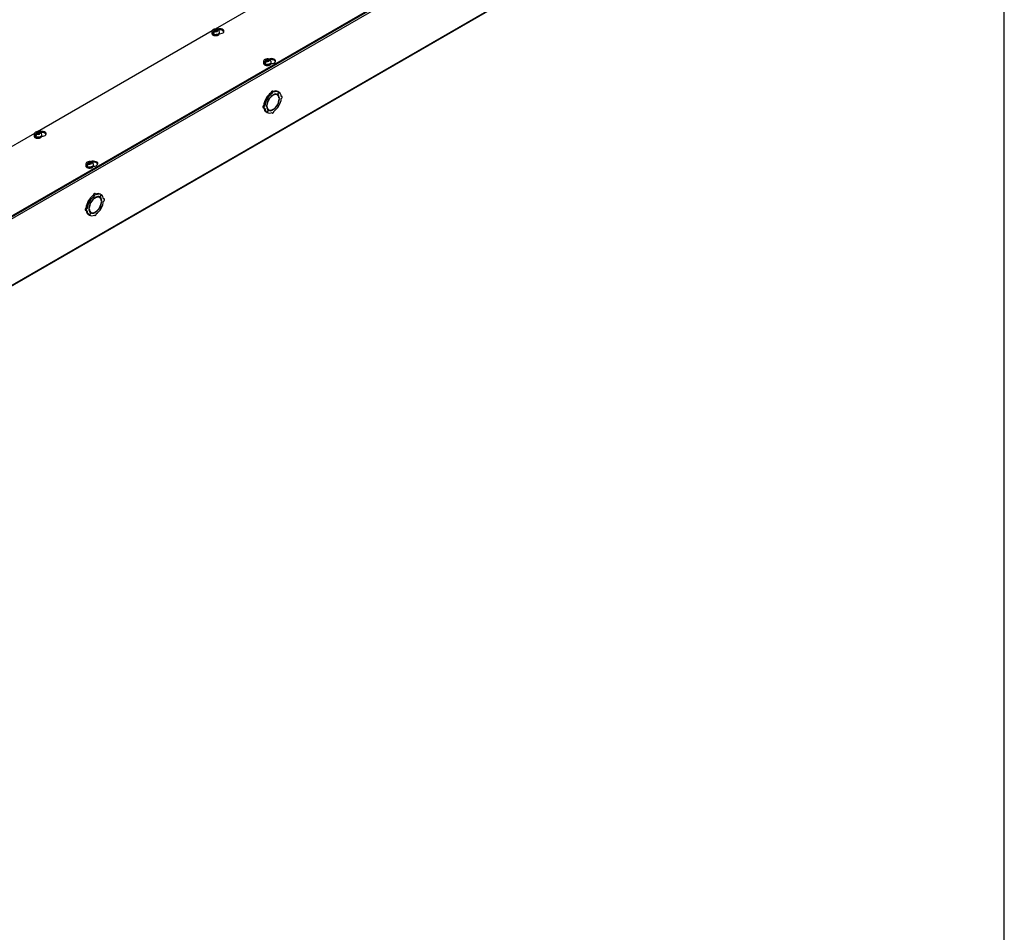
# Model space of a CAD drawing. Header units: inches. Extents: x 1 to 299, y -2 to 199.
# Tile 10 of 14: x 252 to 299, y 99 to 142. Entities that reach past the tile are written whole.
import ezdxf

# ---------------------------------------------------------------- set-up
doc = ezdxf.new("R2010")
doc.units = ezdxf.units.IN
doc.header["$MEASUREMENT"] = 0
for name, color, linetype in [('COM56308-2', 7, 'Continuous'), ('COM70722-7', 7, 'Continuous'), ('Default', 7, 'Continuous'), ('SCS19515', 7, 'Continuous')]:
    doc.layers.add(name, color=color, linetype=linetype)

# ---------------------------------------------------------------- blocks, each defined once
blk = doc.blocks.new('SE3')
at = {"layer": 'COM56308-2', "color": 7, "linetype": 'Continuous'}
for p, q in [((251.715, 132.713), (294.097, 157.182)), ((251.715, 132.666), (294.097, 157.136)), ((270.07, 146.618), (261.728, 141.802)), ((261.585, 141.719), (253.243, 136.903)), ((253.099, 136.82), (248.85, 134.367))]:
    blk.add_line(p, q, dxfattribs=at)
for centre, start_param, end_param in [((261.947, 141.699), 1.524212, 5.346834), ((261.947, 141.652), 3.341468, 5.034352), ((264.415, 140.275), 1.524212, 5.346834), ((264.415, 140.228), 3.341468, 5.034352), ((253.462, 136.8), 1.524212, 5.346834), ((253.462, 136.753), 3.341468, 5.034352), ((255.929, 135.376), 1.524212, 5.346834), ((255.929, 135.329), 3.341468, 5.034352)]:
    blk.add_ellipse(centre, major_axis=(-0.203, 0), ratio=0.57735, start_param=start_param, end_param=end_param, dxfattribs=at)
at = {"layer": 'COM70722-7', "color": 7, "linetype": 'Continuous'}
for p, q in [((294.142, 157.066), (209.289, 108.076)), ((209.271, 104.864), (294.124, 153.854)), ((209.289, 104.904), (294.142, 153.894)), ((264.45, 138.735), (264.399, 138.764)), ((264.525, 138.814), (264.474, 138.844)), ((264.7, 138.661), (264.649, 138.69)), ((264.774, 138.792), (264.712, 138.683)), ((264.714, 138.682), (264.777, 138.79)), ((264.774, 138.792), (264.723, 138.821)), ((264.777, 138.79), (264.774, 138.792)), ((264.212, 138.464), (264.161, 138.493)), ((264.161, 138.493), (264.223, 138.458)), ((264.214, 138.468), (264.163, 138.498)), ((264.225, 138.461), (264.163, 138.498)), ((264.212, 138.464), (264.274, 138.428)), ((264.276, 138.432), (264.214, 138.468)), ((264.274, 138.428), (264.223, 138.458)), ((264.276, 138.432), (264.225, 138.461)), ((264.48, 138.632), (264.463, 138.642)), ((264.48, 138.632), (264.48, 138.652)), ((264.508, 138.669), (264.508, 138.648)), ((264.714, 138.682), (264.712, 138.683)), ((264.803, 138.499), (264.784, 138.51)), ((264.785, 138.488), (264.803, 138.499)), ((264.803, 138.466), (264.785, 138.456)), ((264.921, 138.586), (264.886, 138.606)), ((264.017, 138.051), (264.068, 138.021)), ((264.099, 138.127), (264.048, 138.156)), ((264.212, 137.817), (264.161, 137.847)), ((264.185, 138.142), (264.203, 138.152)), ((264.203, 138.119), (264.185, 138.109)), ((264.203, 138.152), (264.186, 138.161)), ((264.274, 137.925), (264.212, 137.817)), ((264.214, 137.816), (264.212, 137.817)), ((264.214, 137.816), (264.276, 137.924)), ((264.237, 137.976), (264.288, 137.947)), ((264.276, 137.924), (264.274, 137.925)), ((264.429, 137.813), (264.463, 137.793)), ((264.48, 137.939), (264.461, 137.95)), ((264.48, 137.939), (264.48, 137.959)), ((264.508, 137.976), (264.508, 137.955)), ((264.712, 138.176), (264.699, 138.183)), ((264.714, 138.179), (264.701, 138.186)), ((264.712, 138.176), (264.774, 138.139)), ((264.777, 138.144), (264.714, 138.179)), ((255.726, 133.565), (255.675, 133.594)), ((255.675, 133.594), (255.738, 133.559)), ((255.729, 133.569), (255.678, 133.599)), ((255.74, 133.562), (255.678, 133.599)), ((255.726, 133.565), (255.789, 133.529)), ((255.791, 133.533), (255.729, 133.569)), ((255.789, 133.529), (255.738, 133.559)), ((255.791, 133.533), (255.74, 133.562)), ((255.965, 133.836), (255.914, 133.865)), ((255.995, 133.733), (255.978, 133.743)), ((256.04, 133.915), (255.989, 133.945)), ((255.995, 133.733), (255.995, 133.753)), ((256.023, 133.77), (256.023, 133.749)), ((256.215, 133.762), (256.164, 133.791)), ((256.289, 133.893), (256.227, 133.784)), ((256.228, 133.783), (256.227, 133.784)), ((256.228, 133.783), (256.291, 133.891)), ((256.289, 133.893), (256.238, 133.922)), ((256.291, 133.891), (256.289, 133.893)), ((256.318, 133.6), (256.299, 133.611)), ((256.3, 133.589), (256.318, 133.6)), ((256.318, 133.567), (256.3, 133.557)), ((256.435, 133.687), (256.401, 133.707)), ((255.531, 133.152), (255.582, 133.122)), ((255.614, 133.228), (255.563, 133.257)), ((255.7, 133.243), (255.717, 133.253)), ((255.717, 133.22), (255.7, 133.21)), ((255.717, 133.253), (255.701, 133.262)), ((255.752, 133.077), (255.803, 133.048)), ((255.995, 133.04), (255.975, 133.051)), ((255.995, 133.04), (255.995, 133.06)), ((256.023, 133.077), (256.023, 133.056)), ((256.227, 133.277), (256.214, 133.284)), ((256.228, 133.28), (256.216, 133.287)), ((256.227, 133.277), (256.289, 133.24)), ((256.291, 133.245), (256.228, 133.28)), ((255.726, 132.918), (255.675, 132.948)), ((255.789, 133.026), (255.726, 132.918)), ((255.729, 132.917), (255.726, 132.918)), ((255.729, 132.917), (255.791, 133.025)), ((255.791, 133.025), (255.789, 133.026)), ((255.943, 132.914), (255.978, 132.894))]:
    blk.add_line(p, q, dxfattribs=at)
for centre, major_axis, start_param, end_param in [((264.443, 138.333), (0.281, 0.487), 0.896739, 1.566433), ((264.494, 138.304), (0.281, 0.487), 0.896739, 1.566433), ((264.443, 138.79), (-0.0313, -0.0541), 3.141593, 5.497787), ((264.494, 138.76), (-0.0312, -0.0541), 2.356194, 5.497787), ((264.494, 138.304), (-0.206, -0.357), 2.404698, 3.878487), ((264.494, 138.304), (0.219, 0.379), 0.004363, 0.739668), ((264.443, 138.333), (0.281, 0.487), 0.004363, 0.620067), ((264.494, 138.304), (0.281, 0.487), 0.004363, 0.674057), ((264.443, 138.333), (-0.206, -0.357), 3.141593, 3.271499), ((264.443, 138.333), (0.219, 0.379), 5.920402, 6.166551), ((264.494, 138.304), (0.281, 0.487), 5.609128, 6.278822), ((264.443, 138.333), (-0.281, -0.487), 4.716752, 5.386446), ((264.494, 138.304), (-0.281, -0.487), 4.716752, 5.386446), ((264.494, 138.304), (-0.219, -0.379), 4.716752, 5.452057), ((264.494, 138.304), (-0.206, -0.357), 3.975495, 5.449283), ((264.443, 138.333), (-0.206, -0.357), 4.707761, 4.717017), ((264.494, 138.304), (0.219, 0.379), 0.831128, 1.566433), ((264.494, 138.304), (0.206, 0.357), 3.975495, 5.449283), ((264.494, 138.304), (0.219, 0.379), 5.543517, 6.278822), ((264.494, 138.304), (0.219, 0.379), 4.716752, 5.452057), ((264.494, 138.304), (0.281, 0.487), 4.716752, 5.386446), ((264.889, 138.532), (-0.0312, -0.0541), 0.785398, 3.926991), ((264.048, 138.105), (0.0313, 0.0541), 0.785398, 3.141593), ((264.443, 138.333), (-0.281, -0.487), 5.663118, 6.278822), ((264.099, 138.076), (0.0313, 0.0541), 0.785398, 3.926991), ((264.494, 138.304), (-0.281, -0.487), 5.609128, 6.278822), ((264.494, 138.304), (-0.219, -0.379), 5.543517, 6.278822), ((264.494, 138.304), (0.206, 0.357), 2.404698, 3.878487), ((264.443, 138.333), (0.206, 0.357), 3.011687, 3.141593), ((264.494, 138.304), (-0.281, -0.487), 0.004363, 0.674057), ((264.443, 138.333), (-0.219, -0.379), 0.116634, 0.362783), ((264.494, 138.304), (-0.219, -0.379), 0.004363, 0.739668), ((264.494, 137.847), (0.0312, 0.0541), 2.356194, 5.497787), ((264.494, 138.304), (-0.219, -0.379), 0.831128, 1.566433), ((264.494, 138.304), (-0.281, -0.487), 0.896739, 1.566433), ((255.958, 133.434), (-0.281, -0.487), 4.716752, 5.386446), ((256.009, 133.405), (-0.281, -0.487), 4.716752, 5.386446), ((255.958, 133.434), (0.281, 0.487), 0.896739, 1.566433), ((256.009, 133.405), (-0.219, -0.379), 4.716752, 5.452057), ((256.009, 133.405), (-0.206, -0.357), 3.975495, 5.449283), ((256.009, 133.405), (0.281, 0.487), 0.896739, 1.566433), ((255.958, 133.434), (-0.206, -0.357), 4.707761, 4.717017), ((256.009, 133.405), (0.219, 0.379), 0.831128, 1.566433), ((255.958, 133.891), (-0.0312, -0.0541), 3.141593, 5.497787), ((256.009, 133.861), (-0.0313, -0.0541), 2.356194, 5.497787), ((255.958, 133.434), (0.281, 0.487), 0.004363, 0.620067), ((256.009, 133.405), (-0.206, -0.357), 2.404698, 3.878487), ((256.009, 133.405), (0.219, 0.379), 0.004363, 0.739668), ((256.009, 133.405), (0.206, 0.357), 3.975495, 5.449283), ((256.009, 133.405), (0.281, 0.487), 0.004363, 0.674057), ((255.958, 133.434), (-0.206, -0.357), 3.141593, 3.271499), ((255.958, 133.434), (0.219, 0.379), 5.920402, 6.166551), ((256.009, 133.405), (0.219, 0.379), 5.543517, 6.278822), ((256.009, 133.405), (0.219, 0.379), 4.716752, 5.452057), ((256.009, 133.405), (0.281, 0.487), 5.609128, 6.278822), ((256.009, 133.405), (0.281, 0.487), 4.716752, 5.386446), ((256.404, 133.633), (-0.0312, -0.0541), 0.785398, 3.926991), ((255.563, 133.206), (0.0312, 0.0541), 0.785398, 3.141593), ((255.958, 133.434), (-0.281, -0.487), 5.663118, 6.278822), ((255.614, 133.177), (0.0313, 0.0541), 0.785398, 3.926991), ((256.009, 133.405), (-0.281, -0.487), 5.609128, 6.278822), ((256.009, 133.405), (-0.219, -0.379), 5.543517, 6.278822), ((256.009, 133.405), (0.206, 0.357), 2.404698, 3.878487), ((255.958, 133.434), (0.206, 0.357), 3.011687, 3.141593), ((256.009, 133.405), (-0.219, -0.379), 0.831128, 1.566433), ((256.009, 133.405), (-0.281, -0.487), 0.896739, 1.566433), ((256.009, 133.405), (-0.281, -0.487), 0.004363, 0.674057), ((255.958, 133.434), (-0.219, -0.379), 0.116634, 0.362783), ((256.009, 133.405), (-0.219, -0.379), 0.004363, 0.739668), ((256.009, 132.948), (0.0312, 0.0541), 2.356194, 5.497787)]:
    blk.add_ellipse(centre, major_axis=major_axis, ratio=0.57735, start_param=start_param, end_param=end_param, dxfattribs=at)
at = {"layer": 'SCS19515', "color": 7, "linetype": 'Continuous'}
for p, q in [((261.568, 141.657), (261.568, 141.608)), ((261.675, 141.648), (261.604, 141.607)), ((261.699, 141.723), (261.668, 141.705)), ((261.699, 141.763), (261.769, 141.763)), ((261.699, 141.723), (261.699, 141.763)), ((261.699, 141.723), (261.699, 141.672)), ((261.699, 141.702), (261.769, 141.702)), ((261.711, 141.681), (261.742, 141.698)), ((261.811, 141.698), (261.742, 141.698)), ((261.799, 141.781), (261.769, 141.763)), ((261.769, 141.702), (261.769, 141.763)), ((261.811, 141.726), (261.769, 141.702)), ((261.811, 141.739), (261.842, 141.756)), ((261.811, 141.739), (261.811, 141.698)), ((261.943, 141.608), (261.943, 141.657)), ((264.035, 140.233), (264.035, 140.184)), ((264.142, 140.224), (264.071, 140.182)), ((264.166, 140.299), (264.135, 140.281)), ((264.166, 140.339), (264.236, 140.339)), ((264.166, 140.299), (264.166, 140.339)), ((264.166, 140.299), (264.166, 140.248)), ((264.166, 140.278), (264.236, 140.278)), ((264.178, 140.256), (264.209, 140.274)), ((264.278, 140.274), (264.209, 140.274)), ((264.267, 140.357), (264.236, 140.339)), ((264.236, 140.278), (264.236, 140.339)), ((264.278, 140.302), (264.236, 140.278)), ((264.278, 140.314), (264.309, 140.332)), ((264.278, 140.314), (264.278, 140.274)), ((264.41, 140.184), (264.41, 140.233)), ((253.214, 136.824), (253.183, 136.806)), ((253.214, 136.864), (253.283, 136.864)), ((253.214, 136.824), (253.214, 136.864)), ((253.214, 136.824), (253.214, 136.773)), ((253.314, 136.882), (253.283, 136.864)), ((253.283, 136.803), (253.283, 136.864)), ((253.326, 136.827), (253.283, 136.803)), ((253.326, 136.84), (253.357, 136.857)), ((253.326, 136.84), (253.326, 136.799)), ((253.082, 136.758), (253.082, 136.709)), ((253.19, 136.749), (253.119, 136.708)), ((253.214, 136.803), (253.283, 136.803)), ((253.225, 136.782), (253.256, 136.799)), ((253.326, 136.799), (253.256, 136.799)), ((253.457, 136.709), (253.457, 136.758)), ((255.681, 135.4), (255.65, 135.382)), ((255.681, 135.44), (255.75, 135.44)), ((255.681, 135.4), (255.681, 135.44)), ((255.681, 135.4), (255.681, 135.349)), ((255.781, 135.458), (255.75, 135.44)), ((255.75, 135.379), (255.75, 135.44)), ((255.793, 135.403), (255.75, 135.379)), ((255.793, 135.415), (255.824, 135.433)), ((255.793, 135.415), (255.793, 135.375)), ((255.549, 135.334), (255.549, 135.285)), ((255.657, 135.325), (255.586, 135.283)), ((255.681, 135.379), (255.75, 135.379)), ((255.693, 135.357), (255.723, 135.375)), ((255.793, 135.375), (255.723, 135.375)), ((255.924, 135.285), (255.924, 135.334))]:
    blk.add_line(p, q, dxfattribs=at)
for centre, radius, start, end in [((261.703, 141.655), 0.135, 117.3285, 179.1075), ((261.746, 141.584), 0.144, 122.6431, 170.9725), ((261.756, 141.561), 0.243, 69.2379, 118.0914), ((261.788, 141.56), 0.144, 122.6435, 170.9722), ((261.815, 141.658), 0.127, 359.9704, 52.2051), ((264.17, 140.231), 0.135, 117.3285, 179.1075), ((264.213, 140.16), 0.144, 122.6431, 170.9725), ((264.223, 140.136), 0.243, 69.2379, 118.0914), ((264.255, 140.135), 0.144, 122.6435, 170.9722), ((264.282, 140.233), 0.127, 359.9704, 52.2051), ((253.218, 136.756), 0.135, 117.3285, 179.1075), ((253.26, 136.685), 0.144, 122.6431, 170.9725), ((253.27, 136.662), 0.243, 69.2379, 118.0914), ((253.329, 136.759), 0.127, 359.9704, 52.2051), ((253.303, 136.661), 0.144, 122.6435, 170.9722), ((255.685, 135.332), 0.135, 117.3285, 179.1075), ((255.737, 135.237), 0.243, 69.2379, 118.0914), ((255.797, 135.334), 0.127, 359.9704, 52.2051), ((255.728, 135.261), 0.144, 122.6431, 170.9725), ((255.77, 135.236), 0.144, 122.6435, 170.9722)]:
    blk.add_arc(centre, radius, start, end, dxfattribs=at)
for centre, major_axis, start_param, end_param in [((261.755, 141.657), (-0.187, 0), 0.000134, 3.142295), ((261.755, 141.608), (0.187, 0), 3.141593, 6.283185), ((261.755, 141.67), (-0.186, 0), 0.623612, 0.947184), ((261.755, 141.731), (0.0975, 0), 1.098165, 3.614224), ((261.755, 141.731), (-0.0975, 0), 1.098165, 3.614224), ((264.222, 140.233), (-0.187, 0), 0.000134, 3.142295), ((264.222, 140.184), (0.188, 0), 3.141593, 6.283185), ((264.222, 140.245), (-0.186, 0), 0.623612, 0.947184), ((264.222, 140.306), (0.0975, 0), 1.098165, 3.614224), ((264.222, 140.306), (-0.0975, 0), 1.098165, 3.614224), ((253.27, 136.832), (0.0975, 0), 1.098165, 3.614224), ((253.27, 136.832), (-0.0975, 0), 1.098165, 3.614224), ((253.27, 136.758), (-0.187, 0), 0.000134, 3.142295), ((253.27, 136.709), (0.187, 0), 3.141593, 6.283185), ((253.27, 136.771), (-0.186, 0), 0.623612, 0.947184), ((255.737, 135.407), (0.0975, 0), 1.098165, 3.614224), ((255.737, 135.407), (-0.0975, 0), 1.098165, 3.614224), ((255.737, 135.334), (-0.187, 0), 0.000134, 3.142295), ((255.737, 135.285), (0.187, 0), 3.141593, 6.283185), ((255.737, 135.346), (-0.186, 0), 0.623612, 0.947184)]:
    blk.add_ellipse(centre, major_axis=major_axis, ratio=0.57735, start_param=start_param, end_param=end_param, dxfattribs=at)
for points, knots in [([(261.568, 141.611), (261.568, 141.61), (261.567, 141.603), (261.57, 141.589), (261.576, 141.571), (261.587, 141.554), (261.601, 141.539), (261.619, 141.525), (261.64, 141.513), (261.664, 141.503), (261.691, 141.496), (261.718, 141.491), (261.747, 141.489), (261.776, 141.49), (261.804, 141.493), (261.831, 141.499), (261.856, 141.507), (261.873, 141.515), (261.881, 141.519), (261.883, 141.52)], [0, 0, 0, 0, 0.012801, 0.073123, 0.133075, 0.194021, 0.256996, 0.322092, 0.388598, 0.455617, 0.522531, 0.589237, 0.655787, 0.722292, 0.788875, 0.855641, 0.922735, 0.986602, 1, 1, 1, 1]), ([(261.862, 141.763), (261.862, 141.765), (261.861, 141.766), (261.86, 141.771), (261.858, 141.774), (261.854, 141.78), (261.852, 141.782), (261.847, 141.786), (261.844, 141.787), (261.839, 141.789), (261.835, 141.79), (261.829, 141.79), (261.825, 141.79), (261.818, 141.789), (261.814, 141.788), (261.807, 141.785), (261.803, 141.783), (261.799, 141.781)], [0.0718773, 0.0718773, 0.0718773, 0.0718773, 0.125, 0.125, 0.25, 0.25, 0.375, 0.375, 0.5, 0.5, 0.625, 0.625, 0.75, 0.75, 0.875, 0.875, 1, 1, 1, 1]), ([(261.842, 141.756), (261.846, 141.759), (261.849, 141.76), (261.857, 141.763), (261.861, 141.764), (261.868, 141.766), (261.871, 141.766), (261.878, 141.765), (261.881, 141.765), (261.887, 141.763), (261.89, 141.761), (261.892, 141.759), (261.893, 141.759), (261.893, 141.758)], [0, 0, 0, 0, 0.125, 0.125, 0.25, 0.25, 0.375, 0.375, 0.5, 0.5, 0.625, 0.625, 0.6404574, 0.6404574, 0.6404574, 0.6404574]), ([(261.883, 141.52), (261.887, 141.523), (261.897, 141.529), (261.913, 141.542), (261.927, 141.559), (261.937, 141.577), (261.942, 141.594), (261.942, 141.603), (261.942, 141.607)], [0, 0, 0, 0, 0.108041, 0.311121, 0.513715, 0.71159, 0.901702, 1, 1, 1, 1]), ([(264.035, 140.187), (264.035, 140.185), (264.034, 140.178), (264.037, 140.164), (264.043, 140.147), (264.054, 140.13), (264.068, 140.115), (264.086, 140.101), (264.107, 140.089), (264.132, 140.079), (264.158, 140.072), (264.186, 140.067), (264.214, 140.065), (264.243, 140.065), (264.271, 140.069), (264.298, 140.075), (264.323, 140.083), (264.34, 140.091), (264.348, 140.095), (264.35, 140.096)], [0, 0, 0, 0, 0.012801, 0.073123, 0.133075, 0.194021, 0.256996, 0.322092, 0.388598, 0.455617, 0.522531, 0.589237, 0.655787, 0.722292, 0.788875, 0.855641, 0.922735, 0.986602, 1, 1, 1, 1]), ([(264.33, 140.339), (264.329, 140.341), (264.329, 140.342), (264.327, 140.347), (264.325, 140.35), (264.321, 140.355), (264.319, 140.357), (264.314, 140.361), (264.311, 140.363), (264.306, 140.365), (264.302, 140.366), (264.296, 140.366), (264.292, 140.366), (264.285, 140.364), (264.282, 140.363), (264.274, 140.361), (264.27, 140.359), (264.267, 140.357)], [0.0718773, 0.0718773, 0.0718773, 0.0718773, 0.125, 0.125, 0.25, 0.25, 0.375, 0.375, 0.5, 0.5, 0.625, 0.625, 0.75, 0.75, 0.875, 0.875, 1, 1, 1, 1]), ([(264.309, 140.332), (264.313, 140.334), (264.317, 140.336), (264.324, 140.339), (264.328, 140.34), (264.335, 140.341), (264.338, 140.341), (264.345, 140.341), (264.348, 140.34), (264.354, 140.338), (264.357, 140.337), (264.359, 140.335), (264.36, 140.334), (264.36, 140.334)], [0, 0, 0, 0, 0.125, 0.125, 0.25, 0.25, 0.375, 0.375, 0.5, 0.5, 0.625, 0.625, 0.6404574, 0.6404574, 0.6404574, 0.6404574]), ([(264.35, 140.096), (264.354, 140.098), (264.364, 140.105), (264.38, 140.118), (264.394, 140.134), (264.404, 140.153), (264.409, 140.169), (264.409, 140.179), (264.409, 140.183)], [0, 0, 0, 0, 0.108041, 0.311121, 0.513715, 0.71159, 0.901702, 1, 1, 1, 1]), ([(253.377, 136.864), (253.377, 136.866), (253.376, 136.867), (253.374, 136.872), (253.373, 136.875), (253.369, 136.881), (253.367, 136.883), (253.362, 136.887), (253.359, 136.888), (253.353, 136.89), (253.35, 136.891), (253.343, 136.891), (253.34, 136.891), (253.333, 136.89), (253.329, 136.889), (253.322, 136.886), (253.318, 136.884), (253.314, 136.882)], [0.0718773, 0.0718773, 0.0718773, 0.0718773, 0.125, 0.125, 0.25, 0.25, 0.375, 0.375, 0.5, 0.5, 0.625, 0.625, 0.75, 0.75, 0.875, 0.875, 1, 1, 1, 1]), ([(253.357, 136.857), (253.36, 136.86), (253.364, 136.861), (253.372, 136.864), (253.375, 136.865), (253.382, 136.867), (253.386, 136.867), (253.393, 136.866), (253.396, 136.866), (253.402, 136.864), (253.404, 136.862), (253.407, 136.86), (253.407, 136.86), (253.408, 136.86)], [0, 0, 0, 0, 0.125, 0.125, 0.25, 0.25, 0.375, 0.375, 0.5, 0.5, 0.625, 0.625, 0.6404574, 0.6404574, 0.6404574, 0.6404574]), ([(253.083, 136.712), (253.083, 136.711), (253.082, 136.704), (253.084, 136.69), (253.091, 136.672), (253.101, 136.655), (253.116, 136.64), (253.134, 136.626), (253.155, 136.614), (253.179, 136.604), (253.205, 136.597), (253.233, 136.592), (253.262, 136.59), (253.29, 136.591), (253.319, 136.594), (253.346, 136.6), (253.371, 136.608), (253.388, 136.616), (253.396, 136.62), (253.397, 136.621)], [0, 0, 0, 0, 0.012801, 0.073123, 0.133075, 0.194021, 0.256996, 0.322092, 0.388598, 0.455617, 0.522531, 0.589237, 0.655787, 0.722292, 0.788875, 0.855641, 0.922735, 0.986602, 1, 1, 1, 1]), ([(253.397, 136.621), (253.401, 136.624), (253.411, 136.63), (253.427, 136.643), (253.442, 136.66), (253.452, 136.678), (253.457, 136.695), (253.457, 136.704), (253.457, 136.708)], [0, 0, 0, 0, 0.108041, 0.311121, 0.513715, 0.71159, 0.901702, 1, 1, 1, 1]), ([(255.844, 135.44), (255.844, 135.442), (255.843, 135.443), (255.841, 135.448), (255.84, 135.451), (255.836, 135.456), (255.834, 135.458), (255.829, 135.462), (255.826, 135.464), (255.82, 135.466), (255.817, 135.467), (255.811, 135.467), (255.807, 135.467), (255.8, 135.466), (255.796, 135.464), (255.789, 135.462), (255.785, 135.46), (255.781, 135.458)], [0.0718773, 0.0718773, 0.0718773, 0.0718773, 0.125, 0.125, 0.25, 0.25, 0.375, 0.375, 0.5, 0.5, 0.625, 0.625, 0.75, 0.75, 0.875, 0.875, 1, 1, 1, 1]), ([(255.824, 135.433), (255.827, 135.435), (255.831, 135.437), (255.839, 135.44), (255.842, 135.441), (255.85, 135.442), (255.853, 135.442), (255.86, 135.442), (255.863, 135.441), (255.869, 135.439), (255.871, 135.438), (255.874, 135.436), (255.874, 135.435), (255.875, 135.435)], [0, 0, 0, 0, 0.125, 0.125, 0.25, 0.25, 0.375, 0.375, 0.5, 0.5, 0.625, 0.625, 0.6404574, 0.6404574, 0.6404574, 0.6404574]), ([(255.55, 135.288), (255.55, 135.286), (255.549, 135.279), (255.551, 135.265), (255.558, 135.248), (255.568, 135.231), (255.583, 135.216), (255.601, 135.202), (255.622, 135.19), (255.646, 135.18), (255.673, 135.173), (255.7, 135.168), (255.729, 135.166), (255.757, 135.166), (255.786, 135.17), (255.813, 135.176), (255.838, 135.184), (255.855, 135.192), (255.863, 135.196), (255.864, 135.197)], [0, 0, 0, 0, 0.012801, 0.073123, 0.133075, 0.194021, 0.256996, 0.322092, 0.388598, 0.455617, 0.522531, 0.589237, 0.655787, 0.722292, 0.788875, 0.855641, 0.922735, 0.986602, 1, 1, 1, 1]), ([(255.864, 135.197), (255.868, 135.199), (255.879, 135.206), (255.894, 135.219), (255.909, 135.235), (255.919, 135.254), (255.924, 135.27), (255.924, 135.28), (255.924, 135.284)], [0, 0, 0, 0, 0.108041, 0.311121, 0.513715, 0.71159, 0.901702, 1, 1, 1, 1])]:
    blk.add_open_spline(points, degree=3, knots=knots, dxfattribs=at)
blk = doc.blocks.new('BORDER')
at = {"layer": 'Default', "color": 7, "linetype": 'Continuous'}
blk.add_line((0, 0), (0, 27.86), dxfattribs=at)

msp = doc.modelspace()

# ---------------------------------------------------------------- block references
at = {"layer": 'Default', "color": 7, "xscale": 7.12, "yscale": 7.12, "zscale": 7.12}
msp.add_blockref('BORDER', (299.411, 0.564), dxfattribs=at)
at = {"layer": 'Default'}
msp.add_blockref('SE3', (0, 0), dxfattribs=at)

doc.saveas('drawing.dxf')
